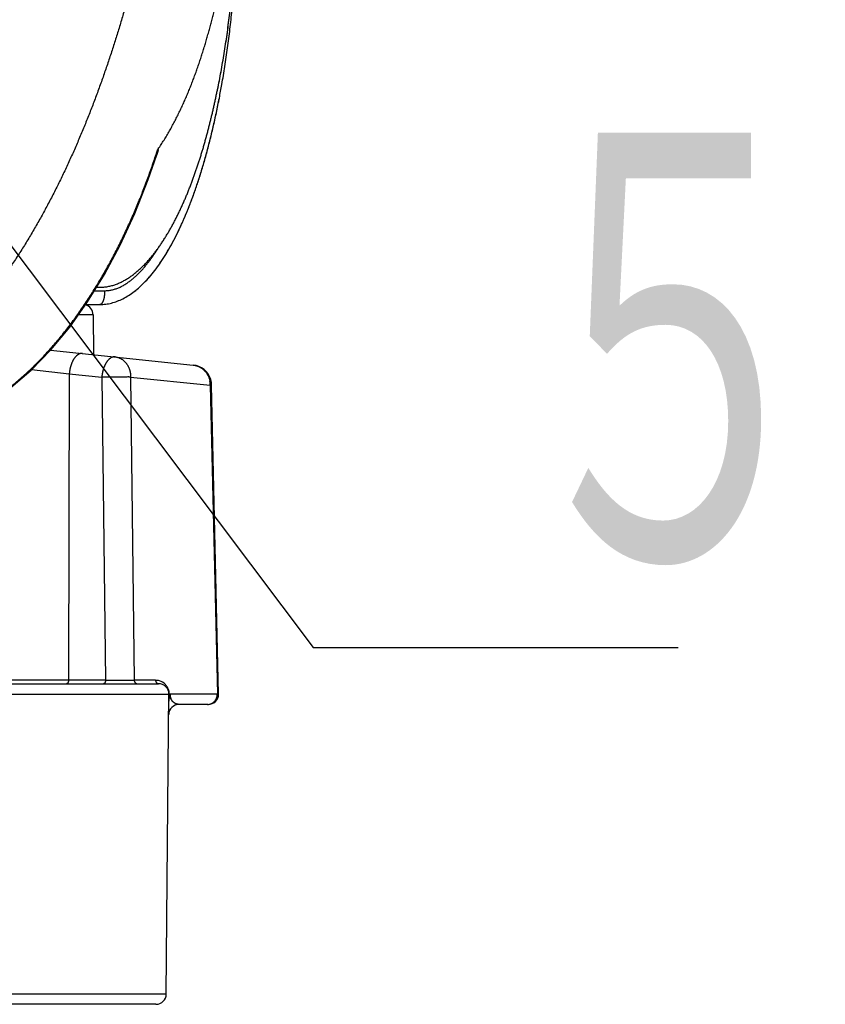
# Model space of a CAD drawing. Header units: millimetres. Extents: x 0 to 840, y 0 to 594.
# Tile 96 of 148: x 308 to 320, y 469 to 484. Entities that reach past the tile are written whole.
import ezdxf

# ---------------------------------------------------------------- set-up
doc = ezdxf.new("R2010")
doc.units = ezdxf.units.MM
doc.header["$LTSCALE"] = 0.36378
doc.layers.add('NoLayerName_001', color=7, linetype='Continuous')
doc.layers.add('NoLayerName_007', color=7, linetype='Continuous')
doc.styles.get("Standard").update_dxf_attribs({"font": 'txt', "bigfont": 'extfont2'})
doc.dimstyles.get("Standard").update_dxf_attribs({"dimtxt": 2.5, "dimasz": 2.5, "dimexe": 1, "dimexo": 1, "dimtad": 1, "dimdec": 3, "dimzin": 0, "dimdsep": 46, "dimtxsty": 'Standard', "dimcen": 2.5, "dimadec": 3, "dimazin": 0, "dimtfac": 0.75, "dimtdec": 3, "dimtmove": 0, "dimatfit": 3, "dimfxl": 1, "dimarcsym": 0})

msp = doc.modelspace()

# ---------------------------------------------------------------- linework, layer by layer
at = {"layer": 'NoLayerName_001', "color": 8, "linetype": 'Continuous', "lineweight": 25}
for p, q in [((309.5811, 479.7518), (309.728, 479.7518)), ((309.6046, 479.8114), (309.6137, 479.8263)), ((309.5609, 479.4031), (309.3486, 479.4031)), ((308.6695, 478.6087), (309.2154, 478.5458)), ((309.2154, 478.5458), (309.2029, 474.1015)), ((309.2154, 478.5458), (309.6868, 478.4962)), ((309.6868, 478.4962), (309.7398, 474.1015)), ((310.1043, 478.4999), (310.157, 474.1009)), ((310.1043, 478.4999), (311.2597, 478.381)), ((311.2597, 478.381), (311.3615, 473.8992)), ((309.7398, 474.1015), (305.473, 474.1015)), ((310.4658, 474.1009), (310.157, 474.1009)), ((310.6217, 469.5505), (284.6976, 469.5505))]:
    msp.add_line(p, q, dxfattribs=at)
at = {"layer": 'NoLayerName_001', "color": 7, "linetype": 'Continuous', "lineweight": 25}
for p, q in [((309.6118, 479.8018), (309.6559, 479.8018)), ((309.4545, 479.5518), (309.6596, 479.5518)), ((309.5609, 479.4031), (309.566, 478.8259)), ((308.9447, 478.8912), (311.0102, 478.6741)), ((311.38, 473.8984), (311.2787, 478.3826)), ((305.3968, 474.0518), (310.5096, 474.0518)), ((284.6596, 473.9018), (310.6596, 473.9018)), ((310.6217, 469.5505), (310.6598, 473.9267)), ((310.6651, 473.9018), (310.6751, 473.9005)), ((311.3615, 473.8992), (310.6751, 473.9005)), ((311.2298, 473.7518), (310.807, 473.7518)), ((310.4717, 469.4018), (284.8476, 469.4018))]:
    msp.add_line(p, q, dxfattribs=at)
for points in [[(309.4809, 479.5889), (309.7244, 479.985), (309.9519, 480.4121), (310.1632, 480.8709), (310.358, 481.3624), (310.4836, 481.7249)], [(306.27, 477.6018), (306.4946, 477.6089), (306.8361, 477.6488), (307.1578, 477.7211), (307.4677, 477.8256), (307.77, 477.963), (308.0676, 478.1346), (308.3664, 478.3469), (308.6603, 478.5995), (308.9474, 478.894), (309.2221, 479.2253), (309.4809, 479.5889)]]:
    msp.add_lwpolyline(points, dxfattribs=at)
msp.add_circle((297.6596, 494.8018), 12.025, dxfattribs=at)
for centre, radius, start, end in [((298.9225, 484.953), 12.6981, 349.07622, 349.97774), ((309.4109, 479.4018), 0.15, 0.50004, 74.72131), ((310.9788, 478.3757), 0.3, 17.54087, 83.99915), ((310.9778, 478.3756), 0.301, 1.34209, 17.51202), ((310.5096, 473.9018), 0.15, 0, 90), ((311.2299, 473.9018), 0.15, 270, 358.7095), ((310.807, 473.6018), 0.15, 90, 179.5), ((310.4717, 469.5518), 0.15, 270, 359.5)]:
    msp.add_arc(centre, radius, start, end, dxfattribs=at)
at = {"layer": 'NoLayerName_001', "color": 8, "linetype": 'Continuous', "lineweight": 25}
for centre, radius, start, end in [((299.555, 485.3305), 11.4973, 341.74172, 342.0782), ((310.908, 478.3752), 0.3517, 0.94523, 9.82258), ((310.0742, 559.9671), 85.8662, 269.776889, 270.05527), ((310.4658, 473.9023), 0.1986, 73.97299, 90.0021), ((310.4656, 473.9017), 0.1993, 44.41287, 73.9608), ((310.4652, 473.9013), 0.1998, 30.56644, 44.42237), ((310.4647, 473.9009), 0.2004, 19.58095, 30.57156), ((310.4642, 473.9008), 0.2009, 11.77229, 19.55993), ((310.4635, 473.9008), 0.2016, 0.28001, 11.75147), ((310.8398, 473.8978), 0.1638, 179.5335, 201.12736), ((311.2205, 473.8845), 0.1327, 270.05991, 281.87022), ((311.2117, 473.8973), 0.1486, 316.37564, 327.3245)]:
    msp.add_arc(centre, radius, start, end, dxfattribs=at)
at = {"layer": 'NoLayerName_001', "color": 7, "linetype": 'Continuous', "lineweight": 25}
for points, knots in [([(311.4269, 482.7432), (311.4343, 482.7865), (311.4496, 482.8735), (311.4707, 483.005), (311.4909, 483.138), (311.5099, 483.2725), (311.5279, 483.4083), (311.5447, 483.5454), (311.5604, 483.6837), (311.575, 483.8231), (311.5884, 483.9636), (311.6007, 484.105), (311.6119, 484.2472), (311.6219, 484.3902), (311.6307, 484.5339), (311.6384, 484.6782), (311.6449, 484.823), (311.6503, 484.9683), (311.6545, 485.1138), (311.6574, 485.2597), (311.6593, 485.4057), (311.6594, 485.5031), (311.6596, 485.5518)], [0, 0, 0, 0, 0.1318277, 0.2650479, 0.3995991, 0.5354197, 0.6724451, 0.810603, 0.9498192, 1.0900193, 1.2311284, 1.3730715, 1.5157732, 1.6591579, 1.8031499, 1.9476735, 2.0926527, 2.2380115, 2.3836738, 2.5295638, 2.6756055, 2.8217229, 2.8217229, 2.8217229, 2.8217229]), ([(311.3653, 482.6692), (311.3738, 482.7121), (311.3912, 482.7983), (311.4156, 482.9288), (311.4389, 483.061), (311.4612, 483.1949), (311.4823, 483.3304), (311.5023, 483.4675), (311.5211, 483.6061), (311.5388, 483.746), (311.5553, 483.8873), (311.5706, 484.0297), (311.5847, 484.1732), (311.5976, 484.3178), (311.6093, 484.4632), (311.6198, 484.6095), (311.6291, 484.7565), (311.6372, 484.9042), (311.6441, 485.0524), (311.6497, 485.2011), (311.6542, 485.3502), (311.656, 485.4497), (311.6571, 485.4995)], [0, 0, 0, 0, 0.1311076, 0.263837, 0.3981232, 0.5339007, 0.6711037, 0.8096661, 0.9495208, 1.0905929, 1.232803, 1.3760713, 1.5203175, 1.6654611, 1.8114211, 1.9581164, 2.1054658, 2.2533879, 2.401801, 2.5506236, 2.6997741, 2.8491707, 2.8491707, 2.8491707, 2.8491707]), ([(311.3657, 482.6716), (311.3742, 482.7142), (311.3916, 482.7999), (311.4157, 482.9296), (311.439, 483.0611), (311.4611, 483.1942), (311.4821, 483.3289), (311.502, 483.4652), (311.5207, 483.6029), (311.5383, 483.742), (311.5547, 483.8824), (311.57, 484.0239), (311.584, 484.1666), (311.5969, 484.3102), (311.6087, 484.4548), (311.6192, 484.6002), (311.6285, 484.7463), (311.6366, 484.8931), (311.6436, 485.0404), (311.6492, 485.1882), (311.6539, 485.3363), (311.6557, 485.4353), (311.6568, 485.4847)], [0, 0, 0, 0, 0.1303665, 0.2623351, 0.395842, 0.5308228, 0.6672127, 0.8049469, 0.9439595, 1.0841771, 1.2255217, 1.3679148, 1.5112777, 1.6555311, 1.8005955, 1.9463914, 2.0928389, 2.2398579, 2.3873683, 2.53529, 2.6835426, 2.8320461, 2.8320461, 2.8320461, 2.8320461]), ([(310.4944, 481.7926), (310.5086, 481.8138), (310.5373, 481.8559), (310.5785, 481.9204), (310.6186, 481.9856), (310.6574, 482.0516), (310.695, 482.1183), (310.7314, 482.1856), (310.7667, 482.2535), (310.801, 482.322), (310.8341, 482.391), (310.8663, 482.4604), (310.8974, 482.5303), (310.9276, 482.6006), (310.9569, 482.6713), (310.9852, 482.7424), (311.0127, 482.8138), (311.0394, 482.8855), (311.0652, 482.9575), (311.0903, 483.0298), (311.1146, 483.1023), (311.1382, 483.1751), (311.1612, 483.2481), (311.1835, 483.3213), (311.2051, 483.3947), (311.2262, 483.4682), (311.2466, 483.5419), (311.2665, 483.6158), (311.2858, 483.6898), (311.3046, 483.764), (311.3228, 483.8383), (311.3405, 483.9127), (311.3578, 483.9872), (311.3746, 484.0618), (311.391, 484.1366), (311.407, 484.2114), (311.4225, 484.2863), (311.4378, 484.3612), (311.4526, 484.4363), (311.467, 484.5114), (311.4763, 484.5615), (311.481, 484.5866)], [0, 0, 0, 0, 0.0764971, 0.1530118, 0.2295451, 0.3060944, 0.3826531, 0.4592113, 0.535757, 0.6122881, 0.6888106, 0.7653287, 0.841845, 0.9183601, 0.9948732, 1.0713822, 1.1478889, 1.224396, 1.300905, 1.3774163, 1.4539288, 1.5304405, 1.6069486, 1.6834529, 1.7599551, 1.8364562, 1.9129567, 1.9894568, 2.065956, 2.1424534, 2.2189494, 2.295445, 2.371941, 2.4484377, 2.5249349, 2.6014321, 2.6779284, 2.7544236, 2.8309179, 2.9074115, 2.9839048, 2.9839048, 2.9839048, 2.9839048]), ([(311.0468, 481.4798), (311.0532, 481.4983), (311.066, 481.5354), (311.0846, 481.5913), (311.1027, 481.6473), (311.1204, 481.7035), (311.1377, 481.7598), (311.1545, 481.8162), (311.171, 481.8727), (311.1871, 481.9293), (311.2027, 481.9861), (311.218, 482.0429), (311.233, 482.0999), (311.2476, 482.1569), (311.2619, 482.214), (311.2758, 482.2712), (311.2894, 482.3285), (311.3027, 482.3858), (311.3157, 482.4433), (311.3284, 482.5007), (311.3408, 482.5583), (311.3529, 482.6159), (311.3607, 482.6544), (311.3646, 482.6736)], [0, 0, 0, 0, 0.0588752, 0.1177498, 0.1766242, 0.2354985, 0.2943725, 0.3532456, 0.4121174, 0.4709884, 0.5298594, 0.5887307, 0.6476024, 0.7064745, 0.7653468, 0.8242188, 0.8830903, 0.9419615, 1.0008322, 1.0597023, 1.1185717, 1.17744, 1.2363068, 1.2363068, 1.2363068, 1.2363068]), ([(309.6596, 479.5518), (309.6875, 479.5535), (309.7439, 479.5545), (309.828, 479.5717), (309.9116, 479.5981), (309.9948, 479.6352), (310.0772, 479.6826), (310.1588, 479.7402), (310.2395, 479.8079), (310.3192, 479.8856), (310.3976, 479.9732), (310.4747, 480.0707), (310.5503, 480.1777), (310.6243, 480.2942), (310.6967, 480.4198), (310.7673, 480.5543), (310.8359, 480.6975), (310.9025, 480.8492), (310.967, 481.009), (311.0291, 481.1768), (311.0889, 481.3522), (311.1461, 481.5351), (311.2007, 481.725), (311.2527, 481.9217), (311.3017, 482.1246), (311.3484, 482.3335), (311.3761, 482.4752), (311.3906, 482.5467)], [0, 0, 0, 0, 0.0838275, 0.1688355, 0.2561277, 0.3466959, 0.4414027, 0.5409787, 0.6460312, 0.7570572, 0.8744594, 0.9985577, 1.1295418, 1.2674899, 1.4124236, 1.5643215, 1.7231273, 1.8887573, 2.061106, 2.2400506, 2.4254537, 2.6171354, 2.8148394, 3.0182899, 3.2272017, 3.4412818, 3.6602313, 3.6602313, 3.6602313, 3.6602313]), ([(310.489, 481.7417), (310.4887, 481.7407), (310.488, 481.7387), (310.4871, 481.7356), (310.4861, 481.7326), (310.4851, 481.7295), (310.4843, 481.727), (310.4838, 481.7254), (310.4836, 481.7249)], [0, 0, 0, 0, 0.003203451, 0.006407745, 0.009612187, 0.012816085, 0.016018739, 0.017619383, 0.017619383, 0.017619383, 0.017619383]), ([(310.4944, 481.7926), (310.4947, 481.793), (310.4953, 481.7939), (310.4962, 481.7952), (310.4972, 481.7965), (310.4983, 481.7977), (310.4993, 481.7988), (310.5006, 481.8001), (310.5025, 481.7993), (310.5026, 481.7975), (310.5025, 481.7959), (310.5025, 481.7943), (310.5024, 481.7928), (310.5022, 481.7912), (310.502, 481.7896), (310.5017, 481.788), (310.5014, 481.7865), (310.5011, 481.7849), (310.5007, 481.7833), (310.5004, 481.7817), (310.5, 481.7801), (310.4996, 481.7786), (310.4992, 481.777), (310.4988, 481.7754), (310.4984, 481.7739), (310.498, 481.7723), (310.4976, 481.7708), (310.4972, 481.7693), (310.4967, 481.7677), (310.4963, 481.7662), (310.4959, 481.7647), (310.4954, 481.7631), (310.495, 481.7616), (310.4945, 481.7601), (310.4941, 481.7585), (310.4935, 481.7565), (310.4927, 481.7539), (310.4918, 481.7509), (310.4909, 481.7478), (310.4899, 481.7448), (310.4893, 481.7427), (310.489, 481.7417)], [0, 0, 0, 0, 0.001609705, 0.003215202, 0.004785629, 0.006355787, 0.008041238, 0.0096401, 0.01119617, 0.012794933, 0.014483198, 0.016068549, 0.017622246, 0.019191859, 0.02077939, 0.022382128, 0.023996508, 0.025618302, 0.027242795, 0.028865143, 0.03048335, 0.032097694, 0.033708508, 0.035316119, 0.036920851, 0.038523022, 0.040122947, 0.041720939, 0.043317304, 0.044912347, 0.046506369, 0.048099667, 0.049692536, 0.051285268, 0.052878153, 0.054471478, 0.057660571, 0.060853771, 0.064050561, 0.067250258, 0.070452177, 0.070452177, 0.070452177, 0.070452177]), ([(309.6559, 479.8018), (309.6756, 479.8027), (309.715, 479.8032), (309.7735, 479.8119), (309.8313, 479.8249), (309.8877, 479.8427), (309.9426, 479.8647), (309.9957, 479.8906), (310.047, 479.9197), (310.0965, 479.9518), (310.1443, 479.9863), (310.1903, 480.0232), (310.2347, 480.062), (310.2775, 480.1025), (310.3187, 480.1445), (310.3586, 480.1879), (310.3971, 480.2325), (310.4344, 480.2781), (310.4704, 480.3247), (310.5053, 480.3722), (310.5391, 480.4205), (310.5718, 480.4695), (310.6036, 480.5192), (310.6344, 480.5695), (310.6643, 480.6203), (310.6934, 480.6715), (310.7217, 480.7232), (310.7491, 480.7753), (310.7758, 480.8278), (310.8018, 480.8806), (310.8271, 480.9338), (310.8517, 480.9873), (310.8757, 481.041), (310.8991, 481.0951), (310.9219, 481.1494), (310.9441, 481.2039), (310.9657, 481.2587), (310.9868, 481.3137), (311.0073, 481.3688), (311.0274, 481.4242), (311.0403, 481.4613), (311.0468, 481.4798)], [0, 0, 0, 0, 0.0589373, 0.1180461, 0.177242, 0.2363776, 0.2953945, 0.3543852, 0.4133789, 0.4723386, 0.5312695, 0.5902035, 0.6491361, 0.7080438, 0.7669411, 0.8258419, 0.8847427, 0.9436382, 1.0025418, 1.0614628, 1.1204041, 1.1793623, 1.2383283, 1.2972876, 1.3562235, 1.4151362, 1.4740338, 1.5329224, 1.5918066, 1.650689, 1.7095707, 1.7684511, 1.8273299, 1.8862087, 1.9450887, 2.0039705, 2.0628536, 2.1217372, 2.1806197, 2.2394993, 2.298376, 2.298376, 2.298376, 2.298376]), ([(310.6645, 473.8619), (310.6643, 473.8609), (310.6639, 473.8588), (310.6634, 473.8558), (310.6629, 473.8528), (310.6624, 473.8497), (310.662, 473.8467), (310.6615, 473.8436), (310.6612, 473.8405), (310.6608, 473.8375), (310.6605, 473.8344), (310.6602, 473.8313), (310.6599, 473.8283), (310.6597, 473.8252), (310.6595, 473.8221), (310.6593, 473.819), (310.6592, 473.8159), (310.659, 473.8129), (310.6589, 473.8098), (310.6588, 473.8067), (310.6588, 473.8036), (310.6588, 473.8016), (310.6587, 473.8005)], [0, 0, 0, 0, 0.003083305, 0.006166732, 0.009250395, 0.01233435, 0.015418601, 0.01850313, 0.021587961, 0.024673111, 0.02775858, 0.030844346, 0.03393037, 0.037016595, 0.040102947, 0.043189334, 0.046275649, 0.049361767, 0.05244755, 0.055532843, 0.058617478, 0.061701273, 0.061701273, 0.061701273, 0.061701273]), ([(310.6646, 473.9018), (310.6645, 473.9021), (310.6642, 473.9027), (310.6639, 473.9037), (310.6637, 473.9046), (310.6635, 473.9056), (310.6633, 473.9067), (310.6627, 473.9103), (310.662, 473.9143), (310.6614, 473.9183), (310.6611, 473.9197), (310.661, 473.9207), (310.6608, 473.9217), (310.6606, 473.9227), (310.6604, 473.9237), (310.6602, 473.9247), (310.66, 473.9257), (310.6599, 473.9263), (310.6598, 473.9267)], [0, 0, 0, 0, 0.001013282, 0.002026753, 0.003043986, 0.004065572, 0.00508991, 0.006113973, 0.015250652, 0.017281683, 0.018297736, 0.019314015, 0.020330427, 0.021346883, 0.022363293, 0.023379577, 0.024395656, 0.025411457, 0.025411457, 0.025411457, 0.025411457]), ([(310.6653, 473.8655), (310.6652, 473.8652), (310.6651, 473.8646), (310.6649, 473.8637), (310.6647, 473.8628), (310.6646, 473.8622), (310.6645, 473.8619)], [0, 0, 0, 0, 0.0009212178, 0.0018424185, 0.002763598, 0.0036847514, 0.0036847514, 0.0036847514, 0.0036847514]), ([(310.6747, 473.9018), (310.6748, 473.9015), (310.675, 473.9009), (310.6752, 473.9), (310.6752, 473.899), (310.6752, 473.8981), (310.675, 473.8971), (310.6747, 473.8962), (310.6743, 473.8954), (310.6739, 473.8946), (310.6735, 473.8938), (310.6731, 473.8929), (310.6726, 473.8915), (310.6721, 473.89), (310.6716, 473.8886), (310.6713, 473.8877), (310.671, 473.8868), (310.6707, 473.8859), (310.6705, 473.8851), (310.6702, 473.8842), (310.6699, 473.8833), (310.6696, 473.8824), (310.6694, 473.8815), (310.6691, 473.8807), (310.6688, 473.8798), (310.6686, 473.8789), (310.6683, 473.878), (310.6681, 473.8771), (310.6678, 473.8762), (310.6676, 473.8753), (310.6674, 473.8744), (310.6671, 473.8736), (310.6669, 473.8727), (310.6667, 473.8718), (310.6665, 473.8709), (310.6663, 473.87), (310.6661, 473.8691), (310.6659, 473.8682), (310.6657, 473.8673), (310.6655, 473.8664), (310.6653, 473.8658), (310.6653, 473.8655)], [0, 0, 0, 0, 0.000928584, 0.001870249, 0.00281887, 0.003767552, 0.004709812, 0.005640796, 0.006563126, 0.00748381, 0.008403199, 0.009324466, 0.010247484, 0.013012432, 0.013932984, 0.014853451, 0.015774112, 0.016695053, 0.017616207, 0.018537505, 0.019458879, 0.020380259, 0.021301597, 0.022222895, 0.023144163, 0.02406541, 0.024986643, 0.025907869, 0.026829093, 0.027750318, 0.028671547, 0.029592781, 0.030514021, 0.031435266, 0.032356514, 0.033277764, 0.034199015, 0.035120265, 0.036041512, 0.036962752, 0.037883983, 0.037883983, 0.037883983, 0.037883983]), ([(311.3798, 473.8984), (311.3795, 473.8984), (311.3789, 473.8985), (311.3778, 473.8986), (311.3768, 473.8986), (311.3757, 473.8987), (311.3748, 473.8987), (311.3739, 473.8988), (311.3729, 473.8988), (311.372, 473.8988), (311.3685, 473.8989), (311.3649, 473.8991), (311.3617, 473.8991), (311.3614, 473.8991)], [0, 0, 0, 0, 0.000952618, 0.001815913, 0.003240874, 0.004159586, 0.005070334, 0.005986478, 0.006907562, 0.007832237, 0.008759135, 0.017536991, 0.018459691, 0.018459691, 0.018459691, 0.018459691])]:
    msp.add_open_spline(points, degree=3, knots=knots, dxfattribs=at)
at = {"layer": 'NoLayerName_001', "color": 8, "linetype": 'Continuous', "lineweight": 25}
for points, knots in [([(309.6137, 479.8263), (309.6316, 479.8562), (309.6677, 479.9158), (309.72, 480.0063), (309.7713, 480.0974), (309.8213, 480.1892), (309.8701, 480.2816), (309.9178, 480.3747), (309.9644, 480.4683), (310.0099, 480.5625), (310.0542, 480.6573), (310.0975, 480.7525), (310.1397, 480.8483), (310.1808, 480.9445), (310.2209, 481.0412), (310.26, 481.1383), (310.298, 481.2358), (310.3351, 481.3337), (310.3711, 481.4319), (310.4062, 481.5304), (310.4405, 481.6292), (310.4624, 481.6954), (310.4734, 481.7284)], [0, 0, 0, 0, 0.1045013, 0.2090078, 0.3135244, 0.4180546, 0.5226004, 0.627163, 0.7317431, 0.8363408, 0.9409553, 1.045585, 1.1502276, 1.2548798, 1.3595376, 1.4641963, 1.5688504, 1.6734938, 1.7781195, 1.8827202, 1.9872876, 2.0918129, 2.0918129, 2.0918129, 2.0918129]), ([(309.728, 479.7518), (309.7367, 479.752), (309.754, 479.7521), (309.7798, 479.7545), (309.8055, 479.758), (309.8311, 479.7629), (309.8563, 479.7691), (309.8812, 479.7765), (309.9056, 479.7851), (309.9297, 479.7947), (309.9534, 479.8053), (309.9766, 479.8168), (309.9994, 479.8291), (310.0217, 479.8423), (310.0437, 479.8561), (310.0651, 479.8706), (310.0862, 479.8856), (310.1069, 479.9013), (310.1271, 479.9174), (310.147, 479.934), (310.1664, 479.9511), (310.1856, 479.9686), (310.2043, 479.9864), (310.2228, 480.0046), (310.2408, 480.0232), (310.2586, 480.042), (310.2761, 480.0612), (310.2932, 480.0806), (310.3101, 480.1003), (310.3266, 480.1202), (310.3429, 480.1404), (310.3589, 480.1608), (310.3747, 480.1813), (310.3902, 480.2021), (310.4055, 480.223), (310.4205, 480.2441), (310.4353, 480.2654), (310.4498, 480.2868), (310.4642, 480.3083), (310.4736, 480.3228), (310.4783, 480.33)], [0, 0, 0, 0, 0.02589953, 0.05183894, 0.07780716, 0.10378627, 0.12975259, 0.15569109, 0.18161674, 0.20754099, 0.23346602, 0.25938551, 0.28529424, 0.31119963, 0.3371063, 0.3630139, 0.3889176, 0.4148142, 0.44070833, 0.46660311, 0.49249908, 0.51839439, 0.54428799, 0.57018302, 0.59608214, 0.62198692, 0.64789789, 0.67381461, 0.69973571, 0.72565893, 0.75158116, 0.77749855, 0.80340836, 0.82931183, 0.85521056, 0.88110578, 0.9069984, 0.93288902, 0.95877796, 0.98466521, 0.98466521, 0.98466521, 0.98466521]), ([(310.4783, 480.33), (310.4829, 480.3373), (310.4923, 480.3518), (310.5014, 480.3665), (310.5059, 480.3738)], [0, 0, 0, 0, 0.025885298, 0.051768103, 0.051768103, 0.051768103, 0.051768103]), ([(307.339, 477.7812), (307.3713, 477.7932), (307.4361, 477.8165), (307.5317, 477.8561), (307.6261, 477.8982), (307.7193, 477.9434), (307.8111, 477.9913), (307.9015, 478.042), (307.9903, 478.0952), (308.0776, 478.1508), (308.1633, 478.2088), (308.2474, 478.2691), (308.3299, 478.3315), (308.4107, 478.396), (308.49, 478.4624), (308.5676, 478.5307), (308.6436, 478.6008), (308.718, 478.6725), (308.7908, 478.7459), (308.8621, 478.8208), (308.9318, 478.8971), (309, 478.9747), (309.0668, 479.0537), (309.132, 479.1338), (309.1959, 479.2151), (309.2583, 479.2975), (309.3194, 479.3808), (309.3791, 479.4652), (309.4375, 479.5504), (309.4945, 479.6366), (309.5504, 479.7235), (309.5864, 479.7821), (309.6046, 479.8114)], [0, 0, 0, 0, 0.103298, 0.2066756, 0.3101286, 0.4136451, 0.5172064, 0.6207873, 0.7243563, 0.8278782, 0.9313441, 1.0347744, 1.138185, 1.2415858, 1.3449811, 1.4483694, 1.5517445, 1.6550992, 1.7584431, 1.8617874, 1.9651388, 2.0684996, 2.1718677, 2.275237, 2.3785978, 2.4819458, 2.5852844, 2.6886155, 2.7919385, 2.8952512, 2.9985487, 3.1018248, 3.1018248, 3.1018248, 3.1018248]), ([(309.728, 479.7518), (309.728, 479.7496), (309.728, 479.7454), (309.7279, 479.7391), (309.7277, 479.7327), (309.7275, 479.7263), (309.7272, 479.72), (309.7268, 479.7136), (309.7263, 479.7073), (309.7258, 479.701), (309.7252, 479.6946), (309.7245, 479.6883), (309.7237, 479.682), (309.7229, 479.6757), (309.722, 479.6694), (309.721, 479.6631), (309.7199, 479.6568), (309.7187, 479.6506), (309.7174, 479.6443), (309.716, 479.6381), (309.7145, 479.632), (309.7129, 479.6258), (309.7111, 479.6197), (309.7091, 479.6136), (309.7071, 479.6076), (309.7048, 479.6016), (309.7024, 479.5957), (309.6999, 479.5899), (309.6971, 479.5843), (309.6941, 479.5787), (309.6907, 479.5733), (309.6868, 479.5681), (309.6824, 479.5632), (309.6774, 479.5587), (309.6719, 479.555), (309.666, 479.5523), (309.6617, 479.5521), (309.6596, 479.5518)], [0, 0, 0, 0, 0.0063553, 0.0127116, 0.01906881, 0.02542685, 0.03178566, 0.0381452, 0.04450545, 0.05086639, 0.05722804, 0.06359043, 0.0699536, 0.07631762, 0.08268242, 0.08904721, 0.09541127, 0.10177422, 0.10813607, 0.11449722, 0.1208585, 0.12722123, 0.13358722, 0.13995881, 0.14633859, 0.15272113, 0.1590924, 0.16543963, 0.17175215, 0.17804098, 0.18436878, 0.1908241, 0.19748916, 0.20422812, 0.21084381, 0.21724926, 0.22354154, 0.22354154, 0.22354154, 0.22354154]), ([(309.4071, 478.8426), (309.4039, 478.8427), (309.3975, 478.8433), (309.3878, 478.8425), (309.3783, 478.8409), (309.369, 478.8383), (309.36, 478.8349), (309.3513, 478.8307), (309.343, 478.8258), (309.335, 478.8204), (309.3274, 478.8145), (309.3202, 478.8082), (309.3133, 478.8015), (309.3067, 478.7945), (309.3005, 478.7872), (309.2945, 478.7797), (309.2888, 478.7719), (309.2834, 478.764), (309.2783, 478.7559), (309.2733, 478.7476), (309.2687, 478.7392), (309.2642, 478.7307), (309.26, 478.7221), (309.256, 478.7133), (309.2522, 478.7045), (309.2486, 478.6955), (309.2452, 478.6865), (309.242, 478.6774), (309.239, 478.6682), (309.2362, 478.659), (309.2335, 478.6498), (309.231, 478.6405), (309.2287, 478.6311), (309.2265, 478.6218), (309.2246, 478.6124), (309.2227, 478.6029), (309.2211, 478.5934), (309.2196, 478.5839), (309.2183, 478.5744), (309.2176, 478.5681), (309.2172, 478.5649)], [0, 0, 0, 0, 0.00960801, 0.01925493, 0.02891915, 0.03856472, 0.04819155, 0.05781873, 0.06744626, 0.07706225, 0.08667362, 0.09628887, 0.10590691, 0.11551918, 0.12512449, 0.13472851, 0.14433375, 0.15393956, 0.16354313, 0.17314564, 0.18275037, 0.1923597, 0.20197514, 0.21159739, 0.22122635, 0.23086118, 0.24050035, 0.25014168, 0.25978238, 0.26941917, 0.27905054, 0.28867706, 0.29829929, 0.30791772, 0.31753274, 0.32714462, 0.33675357, 0.34635971, 0.35596307, 0.3655636, 0.3655636, 0.3655636, 0.3655636]), ([(309.8785, 478.793), (309.8753, 478.7932), (309.8689, 478.7937), (309.8593, 478.793), (309.8498, 478.7914), (309.8404, 478.7888), (309.8314, 478.7854), (309.8228, 478.7812), (309.8144, 478.7763), (309.8065, 478.7709), (309.7989, 478.765), (309.7916, 478.7587), (309.7847, 478.752), (309.7782, 478.7449), (309.7719, 478.7376), (309.7659, 478.7301), (309.7603, 478.7224), (309.7549, 478.7144), (309.7497, 478.7063), (309.7448, 478.6981), (309.7401, 478.6897), (309.7357, 478.6811), (309.7314, 478.6725), (309.7274, 478.6638), (309.7236, 478.6549), (309.7201, 478.646), (309.7167, 478.6369), (309.7135, 478.6278), (309.7104, 478.6187), (309.7076, 478.6095), (309.7049, 478.6002), (309.7024, 478.5909), (309.7001, 478.5816), (309.698, 478.5722), (309.696, 478.5628), (309.6942, 478.5534), (309.6925, 478.5439), (309.6911, 478.5344), (309.6897, 478.5249), (309.689, 478.5185), (309.6886, 478.5154)], [0, 0, 0, 0, 0.0096092, 0.01925703, 0.02892059, 0.03856463, 0.0481907, 0.05781868, 0.06744815, 0.07706591, 0.08667802, 0.09629293, 0.10590995, 0.11552122, 0.12512613, 0.13473041, 0.14433646, 0.15394341, 0.16354813, 0.17315163, 0.18275713, 0.19236698, 0.2019827, 0.21160498, 0.22123374, 0.2308682, 0.24050687, 0.25014764, 0.25978781, 0.26942419, 0.27905531, 0.28868174, 0.29830405, 0.30792269, 0.31753803, 0.32715034, 0.33675978, 0.34636646, 0.35597036, 0.36557139, 0.36557139, 0.36557139, 0.36557139]), ([(309.8785, 478.793), (309.883, 478.7924), (309.8919, 478.7914), (309.9052, 478.7886), (309.9183, 478.7852), (309.9311, 478.7809), (309.9438, 478.7759), (309.9561, 478.7702), (309.968, 478.7637), (309.9795, 478.7566), (309.9906, 478.7488), (310.0012, 478.7404), (310.0114, 478.7315), (310.0211, 478.722), (310.0303, 478.7121), (310.0389, 478.7017), (310.047, 478.6909), (310.0546, 478.6797), (310.0617, 478.6682), (310.0682, 478.6563), (310.0742, 478.6442), (310.0796, 478.6318), (310.0845, 478.6192), (310.0889, 478.6064), (310.0927, 478.5934), (310.0959, 478.5803), (310.0987, 478.567), (310.1009, 478.5537), (310.1025, 478.5403), (310.1037, 478.5268), (310.1043, 478.5134), (310.1042, 478.5044), (310.1043, 478.4999)], [0, 0, 0, 0, 0.01346637, 0.02697327, 0.04051392, 0.05407888, 0.0676568, 0.0812352, 0.09480124, 0.10834684, 0.12187979, 0.13540821, 0.14893655, 0.16246596, 0.17599471, 0.18951857, 0.20303226, 0.21653861, 0.23004376, 0.2435518, 0.25706494, 0.27058365, 0.2841069, 0.29763231, 0.31115721, 0.32468078, 0.33820178, 0.35171794, 0.36522609, 0.37872234, 0.3922022, 0.40566073, 0.40566073, 0.40566073, 0.40566073]), ([(309.2172, 478.5649), (309.2169, 478.5617), (309.2161, 478.5554), (309.2157, 478.549), (309.2154, 478.5458)], [0, 0, 0, 0, 0.009597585, 0.019192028, 0.019192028, 0.019192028, 0.019192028]), ([(311.0102, 478.6741), (311.0142, 478.6736), (311.0223, 478.6727), (311.0343, 478.6705), (311.0462, 478.6678), (311.0581, 478.6646), (311.0697, 478.6608), (311.0812, 478.6565), (311.0925, 478.6517), (311.1035, 478.6463), (311.1142, 478.6405), (311.1247, 478.6341), (311.1349, 478.6273), (311.1448, 478.6201), (311.1543, 478.6124), (311.1635, 478.6044), (311.1723, 478.5959), (311.1808, 478.5871), (311.1889, 478.5779), (311.1966, 478.5684), (311.2039, 478.5586), (311.2108, 478.5485), (311.2172, 478.5381), (311.2232, 478.5274), (311.2288, 478.5165), (311.2338, 478.5054), (311.2385, 478.494), (311.2426, 478.4825), (311.2463, 478.4708), (311.2496, 478.4591), (311.2524, 478.4472), (311.2538, 478.4392), (311.2546, 478.4352)], [0, 0, 0, 0, 0.01219219, 0.02440791, 0.03664225, 0.0488898, 0.06114488, 0.07340178, 0.08565501, 0.09790004, 0.11013787, 0.12237184, 0.13460419, 0.14683618, 0.15906823, 0.17130002, 0.1835307, 0.19575994, 0.20798877, 0.22021796, 0.23244805, 0.24467937, 0.25691222, 0.26914693, 0.28138398, 0.29362334, 0.30586371, 0.31810266, 0.33033676, 0.34256174, 0.3547726, 0.36696377, 0.36696377, 0.36696377, 0.36696377]), ([(309.6886, 478.5154), (309.6883, 478.5122), (309.6876, 478.5058), (309.6871, 478.4994), (309.6868, 478.4962)], [0, 0, 0, 0, 0.009598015, 0.019192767, 0.019192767, 0.019192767, 0.019192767]), ([(310.1043, 478.4999), (310.1015, 478.5), (310.0959, 478.5001), (310.0876, 478.5002), (310.0625, 478.5003), (310.0263, 478.5), (309.9902, 478.5001), (309.9679, 478.5), (309.954, 478.4999), (309.915, 478.4996), (309.8705, 478.499), (309.8287, 478.4987), (309.812, 478.4985), (309.8037, 478.4984), (309.7953, 478.4982), (309.787, 478.4981), (309.7759, 478.4979), (309.7564, 478.4974), (309.7369, 478.4969), (309.7202, 478.4965), (309.7119, 478.4963), (309.7035, 478.4962), (309.6952, 478.4962), (309.6896, 478.4962), (309.6868, 478.4962)], [0, 0, 0, 0, 0.00834903, 0.01669843, 0.02504872, 0.08349639, 0.12524371, 0.13359322, 0.15029216, 0.16699109, 0.25048567, 0.28388406, 0.29223344, 0.30058267, 0.30893177, 0.31728079, 0.32562985, 0.34232848, 0.37572931, 0.38407982, 0.3924299, 0.40077944, 0.40912856, 0.41747771, 0.41747771, 0.41747771, 0.41747771]), ([(311.2787, 478.3826), (311.2786, 478.3825), (311.2783, 478.3823), (311.2777, 478.3822), (311.2772, 478.382), (311.2767, 478.3819), (311.2762, 478.3818), (311.2756, 478.3817), (311.2751, 478.3817), (311.2745, 478.3816), (311.274, 478.3815), (311.2734, 478.3815), (311.2728, 478.3814), (311.2723, 478.3813), (311.2717, 478.3813), (311.2712, 478.3813), (311.2706, 478.3812), (311.2701, 478.3812), (311.2696, 478.3811), (311.269, 478.3811), (311.2685, 478.3811), (311.2679, 478.3811), (311.2674, 478.381), (311.2668, 478.381), (311.2663, 478.381), (311.2658, 478.381), (311.2652, 478.381), (311.2647, 478.381), (311.2641, 478.3809), (311.2636, 478.3809), (311.263, 478.3809), (311.2625, 478.3809), (311.2619, 478.3809), (311.2614, 478.3809), (311.2608, 478.381), (311.2603, 478.381), (311.2599, 478.381), (311.2597, 478.381)], [0, 0, 0, 0, 0.000567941, 0.001109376, 0.001613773, 0.00213746, 0.002678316, 0.003232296, 0.003795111, 0.004362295, 0.004929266, 0.005492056, 0.006050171, 0.006604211, 0.007154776, 0.007702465, 0.008247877, 0.008791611, 0.009334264, 0.009876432, 0.010418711, 0.010961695, 0.011505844, 0.012051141, 0.012597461, 0.013144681, 0.013692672, 0.014241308, 0.014790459, 0.015339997, 0.015889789, 0.016439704, 0.01698961, 0.017539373, 0.018088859, 0.018637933, 0.019186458, 0.019186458, 0.019186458, 0.019186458]), ([(309.2029, 474.1015), (309.2029, 474.1005), (309.2029, 474.0986), (309.2028, 474.0957), (309.2026, 474.0929), (309.2023, 474.09), (309.2018, 474.0871), (309.2013, 474.0841), (309.2005, 474.081), (309.1996, 474.0779), (309.1986, 474.0747), (309.1974, 474.0716), (309.196, 474.0685), (309.1945, 474.0655), (309.1928, 474.0627), (309.1909, 474.0601), (309.1889, 474.0577), (309.1867, 474.0557), (309.1843, 474.054), (309.1818, 474.0528), (309.1791, 474.0519), (309.1772, 474.0519), (309.1762, 474.0518)], [0, 0, 0, 0, 0.002900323, 0.005767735, 0.008630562, 0.011518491, 0.014462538, 0.017494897, 0.020647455, 0.023918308, 0.027268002, 0.030656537, 0.034046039, 0.037401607, 0.040692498, 0.043893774, 0.046988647, 0.049971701, 0.052853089, 0.05566332, 0.058457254, 0.061314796, 0.061314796, 0.061314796, 0.061314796]), ([(309.7398, 474.1015), (309.7398, 474.1005), (309.7398, 474.0986), (309.7396, 474.0957), (309.7394, 474.0929), (309.7391, 474.09), (309.7387, 474.0871), (309.7381, 474.0841), (309.7374, 474.081), (309.7365, 474.0779), (309.7354, 474.0747), (309.7342, 474.0716), (309.7328, 474.0685), (309.7313, 474.0655), (309.7296, 474.0627), (309.7278, 474.0601), (309.7257, 474.0577), (309.7235, 474.0557), (309.7212, 474.054), (309.7186, 474.0528), (309.7159, 474.0519), (309.714, 474.0519), (309.7131, 474.0518)], [0, 0, 0, 0, 0.002900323, 0.005767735, 0.008630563, 0.011518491, 0.014462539, 0.017494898, 0.020647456, 0.02391831, 0.027268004, 0.030656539, 0.034046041, 0.03740161, 0.0406925, 0.043893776, 0.046988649, 0.049971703, 0.052853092, 0.055663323, 0.058457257, 0.061314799, 0.061314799, 0.061314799, 0.061314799]), ([(310.157, 474.1009), (310.1571, 474.0999), (310.1571, 474.098), (310.1574, 474.0952), (310.1578, 474.0923), (310.1583, 474.0895), (310.1591, 474.0866), (310.1599, 474.0838), (310.1609, 474.0811), (310.162, 474.0784), (310.1633, 474.0758), (310.1647, 474.0732), (310.1662, 474.0708), (310.1679, 474.0684), (310.1697, 474.0662), (310.1717, 474.064), (310.1737, 474.0621), (310.1759, 474.0602), (310.1783, 474.0585), (310.1807, 474.057), (310.1832, 474.0557), (310.1858, 474.0545), (310.1885, 474.0535), (310.1913, 474.0528), (310.1941, 474.0522), (310.197, 474.0518), (310.1989, 474.0518), (310.1998, 474.0518)], [0, 0, 0, 0, 0.002855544, 0.005732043, 0.008625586, 0.011532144, 0.01444769, 0.017368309, 0.020290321, 0.023210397, 0.026125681, 0.029033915, 0.031933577, 0.03482402, 0.037705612, 0.040579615, 0.043447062, 0.046309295, 0.049168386, 0.052027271, 0.054889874, 0.057760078, 0.060635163, 0.063509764, 0.066379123, 0.069239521, 0.072088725, 0.072088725, 0.072088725, 0.072088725]), ([(310.4658, 474.1009), (310.4658, 474.0999), (310.4659, 474.098), (310.4662, 474.0951), (310.4666, 474.0922), (310.4672, 474.0893), (310.4679, 474.0865), (310.4688, 474.0837), (310.4698, 474.0809), (310.471, 474.0782), (310.4723, 474.0755), (310.4738, 474.073), (310.4754, 474.0705), (310.4771, 474.0682), (310.479, 474.0659), (310.481, 474.0638), (310.4831, 474.0619), (310.4854, 474.0601), (310.4877, 474.0584), (310.4902, 474.0569), (310.4928, 474.0556), (310.4955, 474.0544), (310.4982, 474.0535), (310.501, 474.0527), (310.5039, 474.0522), (310.5067, 474.0518), (310.5087, 474.0518), (310.5096, 474.0518)], [0, 0, 0, 0, 0.00288654, 0.005794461, 0.008720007, 0.011659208, 0.014608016, 0.017562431, 0.020518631, 0.023473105, 0.026422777, 0.029365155, 0.032298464, 0.035221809, 0.038135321, 0.041040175, 0.043937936, 0.046830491, 0.049720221, 0.052610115, 0.055503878, 0.058404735, 0.061309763, 0.064214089, 0.067113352, 0.070004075, 0.072884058, 0.072884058, 0.072884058, 0.072884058]), ([(310.807, 473.7518), (310.8049, 473.7518), (310.8007, 473.7519), (310.7944, 473.7524), (310.7882, 473.7532), (310.7819, 473.7544), (310.7758, 473.7559), (310.7697, 473.7576), (310.7637, 473.7597), (310.7578, 473.7621), (310.752, 473.7648), (310.7465, 473.7677), (310.741, 473.771), (310.7358, 473.7745), (310.7308, 473.7783), (310.7259, 473.7823), (310.7213, 473.7865), (310.7169, 473.791), (310.7127, 473.7957), (310.7086, 473.8005), (310.7048, 473.8056), (310.7013, 473.8108), (310.6979, 473.8161), (310.6948, 473.8216), (310.6919, 473.8272), (310.6893, 473.8329), (310.6878, 473.8368), (310.687, 473.8388)], [0, 0, 0, 0, 0.0062766, 0.01257817, 0.01890074, 0.02523956, 0.03158935, 0.03794447, 0.04429916, 0.05064773, 0.05698479, 0.06330546, 0.0696077, 0.07589694, 0.08217926, 0.08845975, 0.09474254, 0.10103087, 0.10732692, 0.1136305, 0.11993991, 0.12625269, 0.13256571, 0.13887529, 0.14517731, 0.15146731, 0.15774062, 0.15774062, 0.15774062, 0.15774062]), ([(311.3368, 473.8171), (311.3376, 473.8183), (311.3391, 473.8207), (311.3413, 473.8245), (311.3434, 473.8283), (311.3453, 473.8322), (311.3472, 473.8361), (311.3489, 473.8401), (311.3506, 473.8441), (311.3521, 473.8482), (311.3535, 473.8523), (311.3548, 473.8565), (311.356, 473.8607), (311.3571, 473.8649), (311.358, 473.8691), (311.3589, 473.8734), (311.3596, 473.8777), (311.3602, 473.8819), (311.3607, 473.8862), (311.361, 473.8905), (311.3613, 473.8948), (311.3614, 473.8977), (311.3614, 473.8991)], [0, 0, 0, 0, 0.004318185, 0.008644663, 0.012978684, 0.017319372, 0.021665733, 0.026016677, 0.030371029, 0.034727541, 0.03908491, 0.043441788, 0.047796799, 0.052148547, 0.056495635, 0.060836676, 0.065170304, 0.06949586, 0.073815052, 0.078130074, 0.082443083, 0.086756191, 0.086756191, 0.086756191, 0.086756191]), ([(311.2478, 473.7546), (311.2492, 473.7549), (311.2519, 473.7555), (311.2559, 473.7565), (311.2599, 473.7577), (311.2638, 473.759), (311.2678, 473.7604), (311.2716, 473.7619), (311.2755, 473.7636), (311.2792, 473.7654), (311.283, 473.7672), (311.2866, 473.7692), (311.2902, 473.7713), (311.2938, 473.7736), (311.2972, 473.7759), (311.3006, 473.7783), (311.3039, 473.7808), (311.3072, 473.7834), (311.3103, 473.7861), (311.3134, 473.7889), (311.3164, 473.7918), (311.3183, 473.7938), (311.3193, 473.7948)], [0, 0, 0, 0, 0.004150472, 0.008305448, 0.01246446, 0.016626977, 0.020792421, 0.024960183, 0.029129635, 0.033300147, 0.037471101, 0.041641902, 0.04581211, 0.049981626, 0.054150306, 0.058317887, 0.062484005, 0.066648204, 0.070809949, 0.074968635, 0.079123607, 0.083274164, 0.083274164, 0.083274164, 0.083274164])]:
    msp.add_open_spline(points, degree=3, knots=knots, dxfattribs=at)
at = {"layer": 'NoLayerName_007', "color": 7, "linetype": 'Continuous', "lineweight": 25}
msp.add_arc((297.6596, 494.8018), 11.45, 158.51863, 131.22778, dxfattribs=at)
at = {"layer": 'NoLayerName_007', "color": 8, "linetype": 'Continuous', "lineweight": 25}
msp.add_open_spline([(310.3636, 485.2179), (310.3498, 485.1551), (310.3226, 485.0294), (310.2795, 484.8415), (310.2349, 484.6539), (310.1885, 484.4667), (310.1405, 484.2799), (310.0906, 484.0936), (310.039, 483.9078), (309.9854, 483.7225), (309.93, 483.5378), (309.8727, 483.3537), (309.8133, 483.1702), (309.7519, 482.9874), (309.6884, 482.8053), (309.6227, 482.6239), (309.5548, 482.4434), (309.4847, 482.2637), (309.4122, 482.085), (309.3373, 481.9072), (309.2599, 481.7305), (309.1799, 481.555), (309.0971, 481.3808), (309.0116, 481.2079), (308.9232, 481.0364), (308.8319, 480.8665), (308.7374, 480.6982), (308.6399, 480.5318), (308.539, 480.3673), (308.4349, 480.2048), (308.3273, 480.0446), (308.2162, 479.8868), (308.1015, 479.7316), (307.983, 479.5792), (307.8606, 479.4299), (307.7343, 479.2839), (307.6038, 479.1416), (307.4692, 479.0031), (307.3301, 478.869), (307.1872, 478.7388), (307.0876, 478.657), (307.0383, 478.6155)], degree=3, knots=[0, 0, 0, 0, 0.1928086, 0.3856342, 0.5784713, 0.7713157, 0.9641643, 1.1570153, 1.3498682, 1.5427238, 1.7355823, 1.9284402, 2.121295, 2.3141466, 2.5069968, 2.6998495, 2.8927112, 3.085589, 3.2784779, 3.4713679, 3.6642531, 3.8571329, 4.0500116, 4.2428991, 4.4358097, 4.6287406, 4.8216761, 5.0146079, 5.207536, 5.4004692, 5.5934255, 5.7864261, 5.979452, 6.1724756, 6.3654872, 6.5584968, 6.7515351, 6.9446541, 7.1378679, 7.3311078, 7.5243278, 7.5243278, 7.5243278, 7.5243278], dxfattribs=at)
at = {"layer": 'NoLayerName_007', "color": 7, "linetype": 'Continuous', "lineweight": 25}
msp.add_open_spline([(309.6596, 479.5518), (309.6875, 479.5535), (309.744, 479.5545), (309.8281, 479.5717), (309.9119, 479.5981), (309.9951, 479.6354), (310.0776, 479.6829), (310.1593, 479.7406), (310.2401, 479.8084), (310.3198, 479.8862), (310.3982, 479.974), (310.4754, 480.0716), (310.551, 480.1789), (310.6251, 480.2955), (310.6976, 480.4214), (310.7682, 480.5561), (310.8369, 480.6996), (310.9035, 480.8515), (310.968, 481.0116), (311.0302, 481.1797), (311.0899, 481.3554), (311.1472, 481.5386), (311.2018, 481.7289), (311.2537, 481.9258), (311.3028, 482.1291), (311.3494, 482.3383), (311.3771, 482.4801), (311.3916, 482.5518)], degree=3, knots=[0, 0, 0, 0, 0.0839065, 0.1689967, 0.2563774, 0.3470428, 0.4418576, 0.5415539, 0.6467401, 0.7579138, 0.8754786, 0.9997541, 1.1309296, 1.2690825, 1.4142342, 1.5663627, 1.725411, 1.891295, 2.0639087, 2.2431285, 2.4288165, 2.6207908, 2.8187936, 3.0225482, 3.2317683, 3.4461601, 3.6654234, 3.6654234, 3.6654234, 3.6654234], dxfattribs=at)

# ---------------------------------------------------------------- texts
at = {"layer": 'NoLayerName_001', "color": 3, "linetype": 'Continuous', "lineweight": 13, "insert": (315.374, 475.1998), "char_height": 7, "attachment_point": 7, "line_spacing_factor": 0.771429}
msp.add_mtext('\\A1;\\W0.6667;５', dxfattribs=at)

# ---------------------------------------------------------------- leaders
at = {"layer": 'NoLayerName_001', "color": 3, "linetype": 'Continuous', "lineweight": 13, "annotation_type": 0, "has_hookline": 1, "hookline_direction": 0, "text_width": 2.6668}
msp.add_leader([(301.1863, 489.9477), (312.749, 474.5748), (314.749, 474.5748)], dimstyle='Standard', override={"dimtxt": 7, "dimasz": 2, "dimldrblk": 'DOT'}, dxfattribs=at)

doc.saveas('drawing.dxf')
